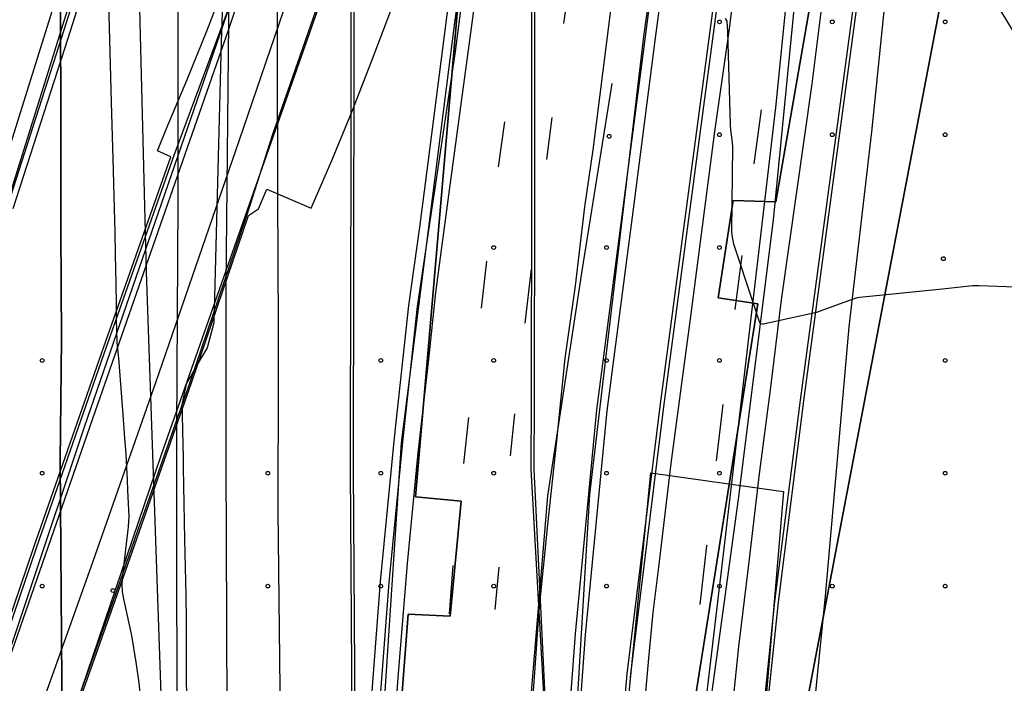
# Model space of a CAD drawing. Extents: x 0 to 85000, y -1 to 75000.
# Tile 79 of 147: x 39312 to 39574, y 61403 to 61579. Entities that reach past the tile are written whole.
import ezdxf

# ---------------------------------------------------------------- set-up
doc = ezdxf.new("R2010")
doc.units = 0
doc.header["$MEASUREMENT"] = 0
doc.header["$PDMODE"] = 33
doc.header["$PDSIZE"] = -3
for name, color, linetype in [('BOS3D_ACTIVE_POLY_CLIP', 227, 'CONTINUOUS'), ('BOS3D_PAVEMENT_MARKINGS_LI', 15, 'CONTINUOUS'), ('CONTOUR_CLIP', 120, 'CONTINUOUS'), ('DTM_INFOTECHBREAKS_CLIP', 4, 'CONTINUOUS'), ('DTM_POINT', 158, 'CONTINUOUS'), ('FENCE_CLIP', 96, 'CONTINUOUS'), ('PARCELS_FULL_17_CLIP', 7, 'CONTINUOUS'), ('PARKING_CLIP', 78, 'CONTINUOUS'), ('RAIL_CLIP', 171, 'CONTINUOUS'), ('ROAD_CLIP', 197, 'CONTINUOUS')]:
    doc.layers.add(name, color=color, linetype=linetype)

msp = doc.modelspace()

# ---------------------------------------------------------------- linework, layer by layer
at = {"layer": 'BOS3D_ACTIVE_POLY_CLIP', "elevation": 285}
for points in [[(39284.5, 61337.25), (39329.38, 61471.25), (39374.75, 61603), (39388.39, 61646.35), (39392.82, 61660.43), (39404.87, 61698.75), (39427.31, 61791.5), (39441.37, 61870.75), (39448.5, 61955), (39451.19, 62054.75), (39453.56, 62189.5), (39438.62, 62406), (39421.69, 62513.75), (39404.44, 62599.25), (39383, 62684), (39353.81, 62780.75)], [(39449.56, 62705.25), (39473.81, 62609.5), (39476.63, 62596.05), (39478.41, 62587.56), (39492.19, 62521.75), (39510.02, 62428.24), (39512.5, 62415.25), (39514.32, 62397.97), (39514.79, 62393.54), (39519.73, 62346.57), (39534, 62211), (39532.69, 62053.5), (39528.31, 61957), (39514.44, 61842), (39514.06, 61842.03), (39514.25, 61842), (39497.88, 61717.25), (39477.94, 61575), (39463.56, 61453.25), (39456.25, 61331.75)], [(39358.87, 62703.75), (39383.12, 62609.25), (39401.5, 62524.25), (39418.94, 62414.75), (39433, 62197), (39434.62, 62023), (39434.62, 61955.75), (39435.19, 61868.25), (39397.94, 61869.25), (39388.27, 61817.49), (39384.87, 61799.31), (39382.06, 61784.25), (39361.88, 61695.5), (39347.43, 61651.75), (39342.85, 61637.87), (39329.94, 61598.75), (39289.94, 61470.5), (39247.81, 61327.25)], [(39405.12, 61337.5), (39413.56, 61467), (39427.81, 61578.75), (39448.37, 61726.25), (39464.79, 61850.85), (39458.38, 61852), (39447.31, 61786.75), (39425.81, 61691.5), (39396.62, 61597.25), (39349.75, 61463.75), (39305.69, 61334.5)], [(39467.37, 61332.25), (39479.88, 61459), (39513.75, 61454.2), (39513.75, 61454.25), (39515.12, 61454), (39504.25, 61325)]]:
    msp.add_lwpolyline(points, dxfattribs=at)
at = {"layer": 'BOS3D_PAVEMENT_MARKINGS_LI'}
for p, q in [((39458.48, 61591.47), (39456.61, 61578.5)), ((39507.32, 61541.13), (39509.24, 61555.47)), ((39453.58, 61553.47), (39452.12, 61542.3)), ((39439.37, 61540.35), (39441.07, 61552.34)), ((39502.25, 61502.4), (39504.09, 61516.8)), ((39434.81, 61502.77), (39436.26, 61515.27)), ((39446.47, 61498.82), (39448.14, 61513.14)), ((39497.34, 61462.22), (39499.04, 61477.13)), ((39442.55, 61463.52), (39443.69, 61474.72)), ((39430.15, 61461.44), (39431.47, 61473.72)), ((39426.33, 61421.54), (39427.29, 61434.36)), ((39438.49, 61422.67), (39439.52, 61433.88))]:
    msp.add_line(p, q, dxfattribs=at)
for points in [[(39484.91, 62144.19), (39483.89, 62127.72), (39483.18, 62104.68), (39481.48, 62076.23), (39479.06, 62043.8), (39476.34, 62006.26), (39472.28, 61966.59), (39467.34, 61928.16), (39462.19, 61894.54), (39456.25, 61857.7), (39448.5, 61816.5), (39439.48, 61774.14), (39432.16, 61743.48), (39421.74, 61704.2), (39409.52, 61661.66), (39401.41, 61637.06), (39392.93, 61612.28), (39383.41, 61585.36), (39370.39, 61547.18), (39348.18, 61482.9), (39331.51, 61435.45), (39318.91, 61399.88)], [(39410.53, 61373.09), (39412.7, 61404.63), (39415.2, 61434.9), (39418.02, 61464.32), (39420.82, 61489.22), (39422.74, 61506.91), (39426.37, 61534.19), (39434.39, 61593.73), (39440.15, 61636.73), (39444.71, 61671.81), (39451.94, 61723.28), (39457.43, 61765.93), (39462.3, 61801.49), (39466.84, 61835.62), (39470.54, 61865.09), (39474.7, 61897.51), (39477.45, 61921.61), (39480.12, 61950), (39482.01, 61974.93), (39483.97, 62007.96), (39485.05, 62052.95), (39485.31, 62090.32), (39485.25, 62123.63), (39484.91, 62144.19)], [(39447.84, 61390.18), (39449.12, 61407.14), (39450.19, 61422.37), (39452.5, 61445.25), (39454.81, 61466.63), (39457.13, 61489.51), (39459.82, 61508.75), (39462.29, 61529.7), (39464.52, 61544.88), (39472.62, 61608.68), (39477.17, 61641.9), (39480.15, 61664.18), (39484.3, 61696.62), (39487.59, 61721.46), (39490.14, 61741.41), (39492.89, 61761.97), (39496.72, 61789.98), (39499.93, 61812.55), (39503.51, 61839.15), (39507.26, 61867.44), (39510.11, 61892.62), (39513.25, 61920.2), (39515.52, 61941.21)], [(39478.28, 61397.69), (39479.29, 61409.77), (39480.51, 61421.84), (39481.96, 61433.88), (39485.29, 61461.46), (39487.71, 61480.12), (39490.61, 61501.23), (39493.35, 61522.48), (39496.91, 61549.72), (39500.71, 61576.46), (39503.01, 61594.82), (39505.46, 61611.61), (39511.76, 61659.13), (39517.04, 61697.85), (39522.45, 61739.34), (39527.31, 61775.74), (39531.74, 61808.47), (39536.9, 61845.94), (39540.71, 61875.19), (39545.54, 61910.89), (39549.79, 61940.62)], [(39501.41, 61394.73), (39503.29, 61412.79), (39505.83, 61433.82), (39508.78, 61458.73), (39511.69, 61481.06), (39514.6, 61505.04), (39518.79, 61534.3), (39522.75, 61562.41), (39526.06, 61588.77), (39530.4, 61617.9), (39533.53, 61641.3), (39540.46, 61692.46), (39543.09, 61712.66), (39548.25, 61752.91), (39552.83, 61788.01), (39556.86, 61817.54), (39561.32, 61849.22), (39566.66, 61889.66), (39573.44, 61939.43)], [(39245.89, 61342.05), (39265.22, 61406.48), (39285.63, 61470.95), (39303.08, 61525.54), (39320.72, 61581.7), (39335.71, 61628.32), (39352.35, 61682.71), (39360.98, 61714.07), (39370.45, 61746.51), (39377.62, 61781.39), (39384.82, 61821.77), (39390.12, 61859.67)], [(39298.87, 61379.51), (39331.55, 61473.45), (39367.66, 61576.97), (39400.38, 61674.9), (39403.78, 61685.23), (39407.87, 61699.57), (39411.25, 61712.22), (39415.94, 61729.15), (39420.25, 61746.67), (39424.48, 61764.21), (39428.66, 61781.76), (39436.49, 61819.6), (39437.41, 61824.13)], [(39493.01, 61423.98), (39494.76, 61439.61), (39494.79, 61439.85)]]:
    msp.add_lwpolyline(points, dxfattribs=at)
at = {"layer": 'CONTOUR_CLIP', "elevation": 9}
for points in [[(39337.81, 61502.82), (39337.81, 61503.37), (39337.75, 61509.55), (39337.69, 61513), (39337.59, 61517.23), (39337.46, 61522.93), (39337.19, 61532.44), (39337.03, 61539.41), (39336.47, 61557.52), (39336.2, 61570.84), (39335.6, 61590.59), (39335.6, 61590.62), (39335.43, 61596.51), (39335.43, 61600.32), (39335.57, 61606.05), (39335.59, 61607.16)], [(39365.98, 61584.07), (39365.7, 61573.46), (39364.14, 61515.93), (39363.86, 61505.62), (39363.74, 61499.27), (39363.74, 61498.92), (39361.91, 61492.22), (39360.52, 61489.82), (39356.34, 61482.54), (39355.22, 61477.04), (39355.27, 61474.63), (39355.37, 61470.1), (39355.52, 61463.11), (39355.58, 61460.41), (39355.94, 61441.31), (39356.27, 61426.4), (39356.35, 61419.82), (39356.32, 61411.89), (39356.33, 61404.21), (39356.61, 61390.41)], [(39524.63, 61501.91), (39523.86, 61501.63), (39519.42, 61500.66), (39510.13, 61498.61), (39509.76, 61498.55), (39509.42, 61498.53), (39509.12, 61498.61), (39509.01, 61498.7), (39508.82, 61498.97), (39508.54, 61499.67), (39507.14, 61504.04), (39501.96, 61519.83), (39501.7, 61520.73), (39501.48, 61522.09), (39501.43, 61523.28), (39501.63, 61545.75), (39501.49, 61547.61), (39501.14, 61550.11), (39501.02, 61551.57), (39500.33, 61576.31), (39500.25, 61577.7), (39500.12, 61579.04), (39500.11, 61579.12), (39499.7, 61579.78)], [(39586.48, 61507.98), (39567.11, 61508.69), (39566.12, 61508.71), (39565.33, 61508.69), (39557.36, 61507.81), (39535.32, 61505.64), (39534.74, 61505.54), (39534.19, 61505.38), (39529.93, 61503.83), (39524.63, 61501.91)], [(39339.38, 61429.32), (39339.37, 61429.47), (39339.49, 61431.84), (39341.07, 61444.66), (39341.17, 61447.35), (39340.84, 61454.29), (39340.73, 61457.03), (39340.41, 61463.91), (39340.25, 61466.25), (39340.19, 61466.95), (39339.59, 61474.51), (39338.95, 61483.69), (39338.42, 61489.51), (39338.29, 61490.91), (39338.03, 61493.74), (39337.8, 61499.85), (39337.81, 61502.82)], [(39345.03, 61387.36), (39344.81, 61390.6), (39344.46, 61397.03), (39343.89, 61403.13), (39343.09, 61408.63), (39341.89, 61415.78), (39339.85, 61425.04), (39339.47, 61427.4), (39339.38, 61429.32)]]:
    msp.add_lwpolyline(points, dxfattribs=at)
at = {"layer": 'DTM_INFOTECHBREAKS_CLIP'}
for points in [[(39339.29, 61887.96, 8.25), (39341.71, 61856.02, 8.6), (39342.61, 61778.52, 8.41), (39343.75, 61688.58, 8.6), (39343.46, 61637.43, 8.54), (39343.54, 61599.95, 8.47), (39345.74, 61512.48, 8.63)], [(39322.9, 61462.09, 9.87), (39323.19, 61494.45, 9.62), (39323.04, 61523.69, 9.72), (39322.9, 61697.36, 9.92), (39322.94, 61751.28, 9.1), (39323.18, 61786.57, 8.62)], [(39481.38, 61277.6, 9.19), (39485.71, 61316.56, 9.84), (39494.38, 61387.93, 9.88), (39503.19, 61451.96, 9.51), (39512.47, 61526.23, 8.7), (39519.66, 61599.45, 7.93), (39528.38, 61653.67, 7.68)], [(39544.89, 61612.1, 8.11), (39538.54, 61549.69, 8.66), (39532.45, 61497.85, 9.05)], [(39469.48, 61562.54, 9.23), (39461.55, 61512.69, 9.37), (39452.42, 61452.86, 9.9), (39447.78, 61397.48, 9.9), (39443.15, 61344.61, 9.85), (39440.02, 61289.73, 9.79), (39441.33, 61233.07, 9.62), (39439.8, 61194.51, 10.59)], [(39345.74, 61512.48, 8.63), (39351, 61359.35, 8.72), (39354.19, 61198.21, 8.6)], [(39532.45, 61497.85, 9.05), (39526.23, 61426.24, 9.05), (39519.79, 61363.07, 9.7), (39518.05, 61329.14, 9.96)], [(39323.4, 61341.5, 9.63), (39323.29, 61403.4, 9.93), (39322.9, 61462.09, 9.87)]]:
    msp.add_polyline3d(points, dxfattribs=at)
at = {"layer": 'DTM_POINT'}
for p in [(39498.09, 61578.89, 9.1), (39528.09, 61578.89, 8.99), (39558.09, 61578.89, 8.73), (39468.76, 61548.48, 9.25), (39498.09, 61548.89, 9.13), (39528.09, 61548.89, 8.95), (39558.09, 61548.89, 8.94), (39438.09, 61518.89, 9.39), (39468.09, 61518.89, 9.34), (39498.09, 61518.89, 9.1), (39557.61, 61515.93, 8.86), (39318.09, 61488.89, 9.62), (39408.09, 61488.89, 9.91), (39438.09, 61488.89, 9.24), (39468.09, 61488.89, 9.4), (39498.09, 61488.89, 9.1), (39558.09, 61488.89, 9.31), (39318.09, 61458.89, 9.92), (39378.09, 61458.89, 9.95), (39408.09, 61458.89, 9.91), (39438.09, 61458.89, 9.57), (39468.09, 61458.89, 9.41), (39498.09, 61458.89, 9.17), (39558.09, 61458.89, 9.51), (39318.09, 61428.89, 9.81), (39336.9, 61427.7, 9.09), (39378.09, 61428.89, 9.93), (39408.09, 61428.89, 9.85), (39438.09, 61428.89, 9.79), (39468.09, 61428.89, 9.42), (39498.09, 61428.89, 9.41), (39528.09, 61428.89, 9.33), (39558.09, 61428.89, 9.66)]:
    msp.add_point(p, dxfattribs=at)
at = {"layer": 'FENCE_CLIP'}
for points in [[(39469.1, 61354.88), (39473.56, 61405.55), (39482.31, 61476.67), (39491.54, 61545.97), (39499.53, 61605.79), (39500.25, 61611.05), (39507.23, 61661.48), (39517.41, 61736.55), (39529.33, 61829.5), (39530.37, 61836.86), (39534.61, 61870.41), (39546.59, 61958.04), (39551.25, 61991.45)], [(39588.9, 61986.51), (39577.95, 61908.11), (39572.4, 61863.88), (39567.61, 61832.26), (39566.52, 61823.68), (39563.09, 61796.69), (39554.84, 61732.95), (39548.11, 61681.86), (39544.8, 61658.22), (39539.95, 61623.5), (39534.78, 61584.85), (39527.52, 61530.86), (39520.47, 61478.17), (39513.68, 61424.66), (39509.36, 61383.23)], [(39303.4, 61402.62), (39315.9, 61439.26), (39333.91, 61490.96), (39352.28, 61543.04), (39348.7, 61544.65), (39351.13, 61550.58), (39356.62, 61563.61), (39361.91, 61576.73), (39367, 61589.92), (39371.9, 61603.18), (39376.6, 61616.52), (39381.1, 61629.92), (39385.4, 61643.4), (39389.5, 61656.93), (39393.07, 61669.39), (39393.4, 61670.52), (39407.81, 61717.07), (39423.55, 61782.32), (39434.73, 61841.18), (39442.33, 61893.76), (39449.08, 61952.31)], [(39528.57, 61940.99), (39522.02, 61877.6), (39514.53, 61820.3), (39504.48, 61747.07), (39495.91, 61682.82), (39488.25, 61629.13), (39483.49, 61593.3), (39480.92, 61573.94), (39475.39, 61531.16), (39468.14, 61475.47), (39462.41, 61415.97), (39458.92, 61368.47)], [(39453.09, 61930.93), (39448.89, 61788.6), (39449.07, 61717.75), (39449, 61616.88), (39448.97, 61566.49), (39448.97, 61556.74), (39448.97, 61552.24), (39448.95, 61533.72), (39448.92, 61515.22), (39448.88, 61496.72), (39448.83, 61478.23), (39448.78, 61460), (39453.43, 61362.89)], [(39400.19, 61662.7), (39400.13, 61566.5), (39400.13, 61552.27), (39400.11, 61533.79), (39400.08, 61515.31), (39400.06, 61504.96), (39400.04, 61496.83), (39399.99, 61478.36), (39399.94, 61459.91), (39400.48, 61380.21)], [(39645.11, 61463.57), (39639.89, 61473.37), (39604.27, 61534.61), (39560.2, 61608.06), (39528.15, 61657.92), (39516.77, 61594.22), (39512.97, 61556.09), (39499.27, 61438.92), (39479.8, 61274.71), (39510.89, 61299.13), (39553.24, 61335.1), (39606.01, 61377.57), (39649.33, 61413.9), (39664.91, 61428.78), (39655.32, 61444.4), (39653.55, 61447.73)], [(39432.27, 61632.59), (39419.92, 61535.93), (39418.34, 61524.31), (39415.49, 61503.47), (39411.67, 61468.33), (39407.89, 61430.07), (39405.27, 61395.12)], [(39310.37, 61529.32), (39325, 61574.53), (39341.44, 61626.59)], [(39322.66, 61383.28), (39338.44, 61427.79), (39345.09, 61446.76), (39357.76, 61482.89), (39372.94, 61527.43), (39375.57, 61529.15), (39377.82, 61534.43), (39389.59, 61529.35), (39395.04, 61542.03), (39400.45, 61555.16), (39405.66, 61568.36), (39410.68, 61581.65)]]:
    msp.add_lwpolyline(points, dxfattribs=at)
at = {"layer": 'PARCELS_FULL_17_CLIP'}
for points in [[(39789.61, 61907.48), (39849.88, 61809.14), (39912.14, 61707.57), (39918.38, 61697.38), (39863.46, 61657.17), (39773.02, 61615.78), (39800.95, 61564.24), (39687.01, 61467.93), (39695.42, 61451.32), (39499.76, 61285.1), (39565.57, 61629.37), (39656.82, 61469.94), (39682.87, 61484.84), (39543.36, 61728.56), (39556.85, 61862.89), (39571.41, 62007.77), (39629.77, 62035.19), (39615.22, 62064.78), (39643.31, 62078.37), (39759.93, 61888.66)], [(39522.99, 61588.2), (39513.06, 61531.01), (39501.74, 61531.38), (39497.79, 61505.56), (39508.32, 61503.94), (39469.47, 61259.36), (39427, 61238.87), (39403.84, 61271.9), (39415.33, 61421.44), (39426.56, 61420.9), (39429.46, 61451.44), (39417.33, 61452.58), (39437.4, 61686.16), (39445.7, 61770.17), (39444.73, 61836.19)], [(39565.57, 61629.37), (39499.76, 61285.1), (39469.47, 61259.36), (39508.32, 61503.94), (39497.79, 61505.56), (39501.74, 61531.38), (39513.06, 61531.01), (39522.99, 61588.2), (39536.64, 61679.91)]]:
    msp.add_lwpolyline(points, close=True, dxfattribs=at)
msp.add_lwpolyline([(39184.72, 61230.14), (39289.23, 61450.71), (39299.43, 61613.88), (39283.36, 61610.58), (39284.7, 61651.98), (39300.29, 61655.26), (39296.22, 61663.56), (39286.05, 61684.31), (39199.32, 61866.18), (39442.61, 61980.92), (39443.1, 61947.5), (39444.73, 61836.19), (39445.7, 61770.17), (39437.4, 61686.16), (39417.33, 61452.58), (39429.46, 61451.44), (39426.56, 61420.9), (39415.33, 61421.44), (39403.84, 61271.9)], dxfattribs=at)
msp.add_lwpolyline([(39184.72, 61230.14), (39289.23, 61450.71), (39299.43, 61613.88), (39283.36, 61610.58), (39284.7, 61651.98), (39300.29, 61655.26), (39296.22, 61663.56), (39286.05, 61684.31), (39199.32, 61866.18), (39442.61, 61980.92), (39443.1, 61947.5), (39444.73, 61836.19), (39445.7, 61770.17), (39437.4, 61686.16), (39417.33, 61452.58), (39429.46, 61451.44), (39426.56, 61420.9), (39415.33, 61421.44), (39403.84, 61271.9)], dxfattribs=at)
at = {"layer": 'PARKING_CLIP'}
msp.add_lwpolyline([(39643.38, 61462.46), (39651.39, 61446.26), (39662.59, 61428.79), (39646.86, 61415.12), (39626.33, 61397.39), (39587.14, 61364.86), (39536.57, 61323.13), (39504.6, 61296), (39503.78, 61295.31), (39502.62, 61294.39), (39481.38, 61277.6), (39485.71, 61316.56), (39494.38, 61387.93), (39503.19, 61451.96), (39512.47, 61526.23), (39519.66, 61599.45), (39528.38, 61653.67), (39540.54, 61634.42), (39542.11, 61631.94), (39543.96, 61629.01), (39562.64, 61598.75), (39589.74, 61553.99), (39615.23, 61511.14), (39637.91, 61472.13)], close=True, dxfattribs=at)
at = {"layer": 'RAIL_CLIP'}
for points in [[(39323.48, 61957.19), (39322.55, 61879.33), (39322.54, 61869.01), (39322.44, 61820.48), (39323.18, 61786.57), (39322.94, 61751.28), (39322.9, 61697.36), (39323.04, 61523.69), (39323.19, 61494.45), (39322.9, 61462.09), (39323.29, 61403.4), (39323.4, 61341.5)], [(39380.46, 61612.08), (39380.59, 61532.82), (39380.81, 61497.64), (39380.8, 61484.56), (39380.76, 61448.98), (39381.25, 61401.61), (39380.67, 61300.53), (39380.69, 61284.52), (39380.78, 61277.53), (39381.53, 61218.69), (39382.42, 61166.79), (39383.82, 61120.08), (39386.32, 61077.03), (39390.15, 61032.16), (39394.31, 60991), (39395.25, 60984.18)], [(39353.81, 61608.57), (39354.12, 61581), (39354.14, 61531.34), (39353.8, 61470.43), (39353.8, 61455.98), (39353.8, 61446.72), (39353.9, 61389.89), (39353.73, 61340.38), (39353.83, 61302.84), (39353.86, 61290.44), (39354.03, 61233.68), (39354.89, 61185.68), (39356.2, 61144.73), (39358.34, 61096.77), (39360.87, 61055.49), (39365.19, 61010.85), (39367.47, 60990.02)], [(39381.12, 60987.15), (39376.04, 61032.67), (39372.03, 61081.72), (39369.59, 61133.15), (39368.41, 61174.4), (39367.72, 61224.03), (39367.39, 61273.47), (39367.38, 61290.12), (39367.36, 61325.11), (39367.31, 61369.44), (39367.17, 61419.52), (39367.03, 61461.85), (39367.03, 61469.99), (39367.03, 61508.9), (39367.74, 61578.83), (39367.62, 61610.39)]]:
    msp.add_lwpolyline(points, dxfattribs=at)
at = {"layer": 'ROAD_CLIP'}
for points in [[(39587.99, 61986.63), (39577.03, 61908.23), (39571.48, 61864), (39566.63, 61831.93), (39565.65, 61824.14), (39562.17, 61796.8), (39553.92, 61733.07), (39547.2, 61681.99), (39546.17, 61674.63), (39544.48, 61662.55), (39543.71, 61657.06), (39540.54, 61634.42), (39539.03, 61623.63), (39533.86, 61584.98), (39526.61, 61530.99), (39519.56, 61478.29), (39512.77, 61424.77), (39508.44, 61383.31)], [(39470.12, 61354.8), (39474.58, 61405.45), (39483.33, 61476.54), (39492.55, 61545.83), (39500.54, 61605.66), (39501.45, 61612.31), (39508.15, 61661.35), (39518.33, 61736.43), (39530.29, 61829.75), (39531.23, 61836.32), (39535.53, 61870.29), (39547.51, 61957.91)], [(39304.57, 61403.85), (39316.57, 61439.03), (39334.58, 61490.73), (39345.56, 61521.87), (39353.16, 61543.42), (39373.12, 61597.28), (39377.92, 61611.74), (39385.08, 61633.27), (39395.31, 61667.29), (39399.53, 61681.36), (39401.06, 61686.46), (39410.08, 61716.46), (39423.08, 61770.35), (39425.84, 61781.82), (39437.05, 61840.8), (39444.66, 61893.45), (39451.42, 61952.05)], [(39452.3, 61930.95), (39448.14, 61790.01), (39448.1, 61788.62), (39448.27, 61721.98), (39448.28, 61717.75), (39448.21, 61617.62), (39448.17, 61566.49), (39448.18, 61555.91), (39448.18, 61552.24), (39448.16, 61533.72), (39448.13, 61515.22), (39448.09, 61496.72), (39448.04, 61478.23), (39447.99, 61460), (39452.45, 61379.58)], [(39524.54, 61931.17), (39520.72, 61894.23), (39516.23, 61858.07), (39510.58, 61816.45), (39504.94, 61774.29), (39491.54, 61671.26), (39485.58, 61629.52), (39480.32, 61589.94), (39478.24, 61574.29), (39472.71, 61531.51), (39465.46, 61475.77), (39459.72, 61416.2), (39456.23, 61368.63)], [(39339.77, 61627.06), (39323.2, 61574.72), (39308.91, 61530.01)], [(39401.33, 61380.22), (39400.79, 61459.91), (39400.85, 61478.36), (39400.89, 61496.83), (39400.91, 61505.87), (39400.93, 61515.31), (39400.96, 61533.78), (39400.98, 61552.27), (39400.98, 61555.46), (39400.98, 61566.5), (39401.01, 61611.73)], [(39407.66, 61394.96), (39410.28, 61429.87), (39414.06, 61468.08), (39417.87, 61503.22), (39421.5, 61527.66), (39422.35, 61533.42), (39427.92, 61571.04), (39433.17, 61611.33)], [(39391.33, 61583.54), (39379.33, 61548.92), (39372.48, 61527.6), (39357.3, 61483.05), (39344.93, 61447.77), (39344.26, 61445.89), (39337.98, 61427.95), (39322.2, 61383.44)]]:
    msp.add_lwpolyline(points, dxfattribs=at)

doc.saveas('drawing.dxf')
